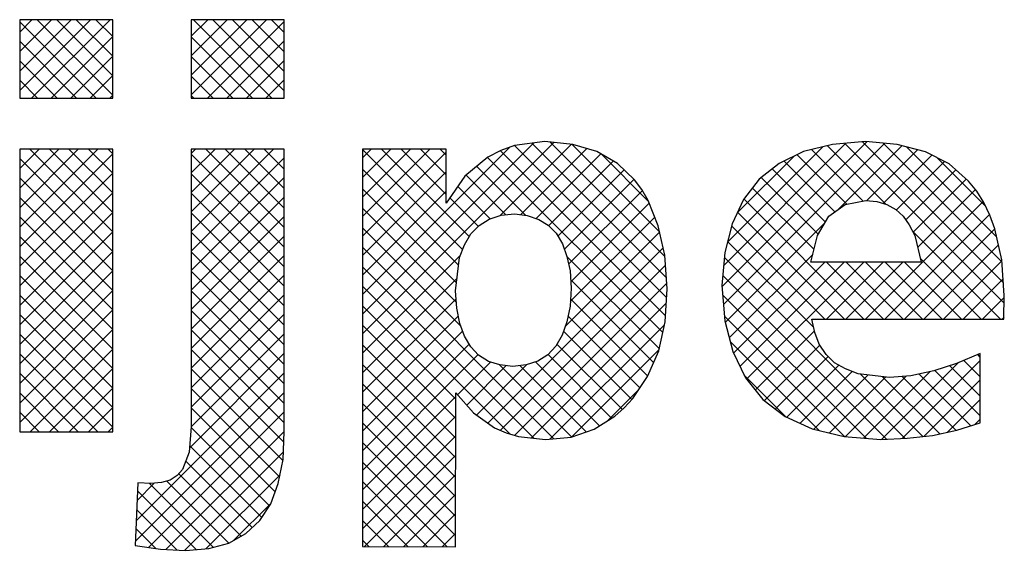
# Model space of a CAD drawing. Extents: x 25315 to 170951, y 867852 to 951952.
# Tile 77 of 119: x 155870 to 157907, y 869480 to 870578. Entities that reach past the tile are written whole.
import ezdxf

# ---------------------------------------------------------------- set-up
doc = ezdxf.new("R2010")
doc.units = 0
doc.header["$LTSCALE"] = 100
doc.layers.get('0').update_dxf_attribs({"linetype": 'CONTINUOUS'})
doc.layers.add('7', color=7, linetype='CONTINUOUS')
doc.layers.add('BL$4----', color=7, linetype='CONTINUOUS')
doc.styles.add('BURO-025', font='BUROFONT.shx', dxfattribs={"height": 250})
doc.styles.add('BURO-035', font='BUROFONT.shx', dxfattribs={"height": 350})
doc.styles.add('BURO-050', font='BUROFONT.shx', dxfattribs={"height": 500})

# ---------------------------------------------------------------- blocks, each defined once
blk = doc.blocks.new('KUIJPERSKLEUR')
at = {"color": 170}
for p, q in [((-150.81, 25.787), (-149.343, 27.254)), ((-150.81, 26.191), (-149.748, 27.254)), ((-150.81, 26.595), (-150.152, 27.254)), ((-150.81, 26.999), (-150.556, 27.254)), ((-149.229, 25.63), (-150.81, 27.212)), ((-150.563, 25.63), (-148.939, 27.254)), ((-148.885, 25.691), (-150.448, 27.254)), ((-148.885, 26.095), (-150.044, 27.254)), ((-148.885, 26.5), (-149.64, 27.254)), ((-148.885, 26.904), (-149.236, 27.254)), ((-147.261, 25.699), (-145.706, 27.254)), ((-147.261, 26.103), (-146.111, 27.254)), ((-147.261, 26.507), (-146.515, 27.254)), ((-147.261, 26.912), (-146.919, 27.254)), ((-145.592, 25.63), (-147.215, 27.254)), ((-146.926, 25.63), (-145.336, 27.22)), ((-145.336, 25.779), (-146.811, 27.254)), ((-145.336, 26.183), (-146.407, 27.254)), ((-145.336, 26.587), (-146.003, 27.254)), ((-145.336, 26.991), (-145.599, 27.254)), ((-150.159, 25.63), (-148.885, 26.904)), ((-145.996, 25.63), (-147.261, 26.896)), ((-149.633, 25.63), (-150.81, 26.808)), ((-146.522, 25.63), (-145.336, 26.816)), ((-149.755, 25.63), (-148.885, 26.5)), ((-146.4, 25.63), (-147.261, 26.492)), ((-150.037, 25.63), (-150.81, 26.404)), ((-146.118, 25.63), (-145.336, 26.412)), ((-149.351, 25.63), (-148.885, 26.096)), ((-146.804, 25.63), (-147.261, 26.088)), ((-150.441, 25.63), (-150.81, 26)), ((-145.714, 25.63), (-145.336, 26.008)), ((-148.946, 25.63), (-148.885, 25.692)), ((-147.208, 25.63), (-147.261, 25.684)), ((-143.719, 20.755), (-139.76, 24.714)), ((-143.719, 21.16), (-140.176, 24.702)), ((-140.869, 23.201), (-139.393, 24.677)), ((-137.43, 21.914), (-140.213, 24.697)), ((-137.462, 22.35), (-139.833, 24.722)), ((-137.574, 22.866), (-139.384, 24.676)), ((-136.278, 21.731), (-133.278, 24.73)), ((-136.248, 21.357), (-132.907, 24.697)), ((-136.244, 22.169), (-133.714, 24.698)), ((-130.44, 21.39), (-133.746, 24.696)), ((-130.457, 21.811), (-133.374, 24.728)), ((-130.488, 22.246), (-132.942, 24.7)), ((-150.81, 22.958), (-149.193, 24.576)), ((-150.81, 23.362), (-149.597, 24.576)), ((-150.81, 23.766), (-150.001, 24.576)), ((-150.81, 24.171), (-150.405, 24.576)), ((-150.81, 24.575), (-150.809, 24.576)), ((-150.81, 22.554), (-148.885, 24.479)), ((-148.885, 22.863), (-150.599, 24.576)), ((-148.885, 23.267), (-150.195, 24.576)), ((-148.885, 23.671), (-149.79, 24.576)), ((-148.885, 24.075), (-149.386, 24.576)), ((-148.885, 24.479), (-148.982, 24.576)), ((-147.261, 22.87), (-145.556, 24.576)), ((-147.261, 23.275), (-145.96, 24.576)), ((-147.261, 23.679), (-146.364, 24.576)), ((-147.261, 24.083), (-146.768, 24.576)), ((-147.261, 24.487), (-147.172, 24.576)), ((-145.336, 22.546), (-147.261, 24.471)), ((-145.336, 22.95), (-146.962, 24.576)), ((-145.336, 23.354), (-146.558, 24.576)), ((-145.336, 23.758), (-146.153, 24.576)), ((-145.336, 24.162), (-145.749, 24.576)), ((-145.336, 24.566), (-145.345, 24.576)), ((-143.719, 21.564), (-140.666, 24.616)), ((-143.719, 23.18), (-142.323, 24.576)), ((-143.719, 23.584), (-142.727, 24.576)), ((-143.719, 23.988), (-143.131, 24.576)), ((-143.719, 24.392), (-143.535, 24.576)), ((-141.648, 22.495), (-143.719, 24.566)), ((-143.719, 22.776), (-141.983, 24.511)), ((-141.513, 22.764), (-143.325, 24.576)), ((-141.983, 23.638), (-142.92, 24.576)), ((-141.983, 24.043), (-142.516, 24.576)), ((-141.983, 24.447), (-142.112, 24.576)), ((-137.45, 21.126), (-140.868, 24.544)), ((-137.424, 21.504), (-140.569, 24.649)), ((-140.448, 23.218), (-139.078, 24.588)), ((-140.123, 23.139), (-138.785, 24.477)), ((-137.797, 23.493), (-138.775, 24.472)), ((-136.166, 22.65), (-134.192, 24.624)), ((-133.699, 23.436), (-134.722, 24.46)), ((-133.358, 23.499), (-134.424, 24.565)), ((-132.891, 23.436), (-134.101, 24.647)), ((-133.87, 23.33), (-132.553, 24.648)), ((-133.289, 23.507), (-132.234, 24.562)), ((-132.941, 23.451), (-131.94, 24.452)), ((-130.597, 22.76), (-132.461, 24.623)), ((-148.885, 22.458), (-150.81, 24.384)), ((-147.261, 22.466), (-145.336, 24.392)), ((-137.506, 20.778), (-141.13, 24.402)), ((-139.864, 22.993), (-138.527, 24.33)), ((-135.964, 23.256), (-134.796, 24.424)), ((-133.943, 23.277), (-134.995, 24.329)), ((-132.673, 23.315), (-131.672, 24.316)), ((-130.828, 23.395), (-131.829, 24.396)), ((-150.81, 22.15), (-148.885, 24.075)), ((-145.336, 22.142), (-147.261, 24.067)), ((-141.728, 22.171), (-143.719, 24.162)), ((-143.719, 22.372), (-141.983, 24.107)), ((-140.337, 23.204), (-141.35, 24.218)), ((-139.676, 22.777), (-138.304, 24.15)), ((-134.137, 23.067), (-135.239, 24.168)), ((-132.475, 23.109), (-131.439, 24.145)), ((-148.885, 22.054), (-150.81, 23.979)), ((-147.261, 22.062), (-145.336, 23.988)), ((-140.753, 23.217), (-141.571, 24.034)), ((-139.541, 22.508), (-138.098, 23.951)), ((-134.287, 22.813), (-135.466, 23.991)), ((-132.325, 22.855), (-131.224, 23.955)), ((-150.81, 21.746), (-148.885, 23.671)), ((-145.336, 21.738), (-147.261, 23.663)), ((-141.772, 21.811), (-143.719, 23.757)), ((-143.719, 21.968), (-141.983, 23.703)), ((-141.075, 23.134), (-141.743, 23.802)), ((-139.453, 22.193), (-137.926, 23.72)), ((-134.375, 22.496), (-135.652, 23.773)), ((-132.233, 22.542), (-131.036, 23.739)), ((-148.885, 21.65), (-150.81, 23.575)), ((-147.261, 21.658), (-145.336, 23.583)), ((-141.322, 22.978), (-141.908, 23.564)), ((-139.41, 21.831), (-137.783, 23.458)), ((-133.342, 21.059), (-135.827, 23.544)), ((-133.312, 21.059), (-130.878, 23.493)), ((-150.81, 21.342), (-148.885, 23.267)), ((-145.336, 21.334), (-147.261, 23.259)), ((-141.777, 21.411), (-143.719, 23.353)), ((-133.746, 21.059), (-135.958, 23.271)), ((-148.885, 21.246), (-150.81, 23.171)), ((-147.261, 21.254), (-145.336, 23.179)), ((-139.418, 21.419), (-137.67, 23.167)), ((-136.212, 20.988), (-134.144, 23.057)), ((-132.908, 21.059), (-130.746, 23.221)), ((-150.81, 20.938), (-148.885, 22.863)), ((-145.336, 20.929), (-147.261, 22.855)), ((-141.683, 20.913), (-143.719, 22.949)), ((-139.519, 20.914), (-137.573, 22.86)), ((-134.151, 21.059), (-136.08, 22.989)), ((-132.504, 21.059), (-130.635, 22.928)), ((-130.514, 21.059), (-132.341, 22.886)), ((-148.885, 20.842), (-150.81, 22.767)), ((-147.261, 20.85), (-145.336, 22.775)), ((-134.384, 20.889), (-136.162, 22.667)), ((-150.81, 20.534), (-148.885, 22.459)), ((-145.336, 20.525), (-147.261, 22.451)), ((-139.755, 18.582), (-143.719, 22.545)), ((-141.125, 18.904), (-137.498, 22.531)), ((-132.1, 21.059), (-130.561, 22.598)), ((-148.885, 20.438), (-150.81, 22.363)), ((-147.261, 20.446), (-145.336, 22.371)), ((-143.719, 20.351), (-141.69, 22.38)), ((-137.579, 20.446), (-139.488, 22.356)), ((-132.488, 18.589), (-136.23, 22.33)), ((-136.129, 20.667), (-134.4, 22.396)), ((-136.041, 20.351), (-134.154, 22.238)), ((-135.909, 20.079), (-133.75, 22.238)), ((-135.771, 19.812), (-133.346, 22.238)), ((-134.12, 21.059), (-132.941, 22.238)), ((-132.938, 21.059), (-134.117, 22.238)), ((-133.716, 21.059), (-132.537, 22.238)), ((-132.534, 21.059), (-133.713, 22.238)), ((-132.13, 21.059), (-133.309, 22.238)), ((-131.726, 21.059), (-132.905, 22.238)), ((-131.322, 21.059), (-132.501, 22.238)), ((-130.918, 21.059), (-132.18, 22.322)), ((-131.696, 21.059), (-130.489, 22.266)), ((-150.81, 20.129), (-148.885, 22.055)), ((-145.336, 20.121), (-147.261, 22.047)), ((-140.17, 18.592), (-143.719, 22.141)), ((-140.869, 18.755), (-137.449, 22.176)), ((-148.885, 20.034), (-150.81, 21.959)), ((-147.261, 20.042), (-145.336, 21.967)), ((-143.719, 19.947), (-141.761, 21.905)), ((-140.569, 18.652), (-137.421, 21.799)), ((-137.693, 20.157), (-139.413, 21.876)), ((-132.874, 18.57), (-136.262, 21.958)), ((-131.291, 21.059), (-130.463, 21.888)), ((-150.81, 19.725), (-148.885, 21.65)), ((-145.336, 19.717), (-147.261, 21.642)), ((-140.659, 18.678), (-143.719, 21.737)), ((-148.885, 19.63), (-150.81, 21.555)), ((-147.261, 19.638), (-145.336, 21.563)), ((-143.719, 19.543), (-141.782, 21.48)), ((-137.815, 19.875), (-139.415, 21.475)), ((-133.298, 18.591), (-136.264, 21.556)), ((-130.887, 21.059), (-130.439, 21.508)), ((-150.81, 19.321), (-148.885, 21.246)), ((-145.336, 19.313), (-147.261, 21.238)), ((-141.787, 19.401), (-143.719, 21.333)), ((-140.219, 18.598), (-137.432, 21.384)), ((-148.885, 19.226), (-150.81, 21.151)), ((-147.261, 19.233), (-145.336, 21.159)), ((-143.719, 19.139), (-141.734, 21.123)), ((-137.978, 19.633), (-139.464, 21.12)), ((-133.741, 18.629), (-136.228, 21.117)), ((-130.483, 21.059), (-130.444, 21.098)), ((-150.81, 18.917), (-148.885, 20.842)), ((-145.336, 18.909), (-147.261, 20.834)), ((-141.788, 18.998), (-143.719, 20.929)), ((-143.719, 18.735), (-141.646, 20.808)), ((-139.839, 18.574), (-137.471, 20.941)), ((-138.144, 19.395), (-139.557, 20.808)), ((-135.591, 19.589), (-134.368, 20.812)), ((-148.885, 18.821), (-150.81, 20.747)), ((-147.262, 18.829), (-145.336, 20.755)), ((-134.269, 18.753), (-136.111, 20.595)), ((-150.595, 18.728), (-148.885, 20.438)), ((-145.345, 18.514), (-147.261, 20.43)), ((-143.719, 18.331), (-141.511, 20.538)), ((-141.789, 18.595), (-143.719, 20.525)), ((-138.34, 19.187), (-139.693, 20.54)), ((-139.386, 18.623), (-137.583, 20.425)), ((-135.403, 19.372), (-134.257, 20.518)), ((-149.196, 18.728), (-150.81, 20.342)), ((-147.3, 18.387), (-145.336, 20.351)), ((-143.719, 17.927), (-141.324, 20.322)), ((-141.75, 19.491), (-141.072, 20.169)), ((-138.813, 18.851), (-140.135, 20.174)), ((-138.565, 19.008), (-139.879, 20.322)), ((-135.174, 19.198), (-134.084, 20.287)), ((-132.553, 18.586), (-130.936, 20.202)), ((-130.936, 19.865), (-131.273, 20.202)), ((-130.936, 20.269), (-130.989, 20.323)), ((-150.191, 18.728), (-148.885, 20.034)), ((-145.366, 18.131), (-147.261, 20.026)), ((-141.79, 18.191), (-143.719, 20.12)), ((-141.561, 19.276), (-140.743, 20.094)), ((-141.361, 19.072), (-140.318, 20.115)), ((-139.39, 18.621), (-140.88, 20.111)), ((-139.089, 18.724), (-140.46, 20.095)), ((-134.939, 19.028), (-133.862, 20.105)), ((-134.662, 18.901), (-133.589, 19.974)), ((-133.351, 18.595), (-131.979, 19.967)), ((-132.977, 18.565), (-131.391, 20.151)), ((-130.936, 19.057), (-131.873, 19.994)), ((-130.936, 19.461), (-131.566, 20.092)), ((-149.6, 18.728), (-150.81, 19.938)), ((-148.399, 16.883), (-145.336, 19.946)), ((-134.956, 19.036), (-135.826, 19.906)), ((-134.38, 18.779), (-133.258, 19.901)), ((-134.053, 18.701), (-132.897, 19.858)), ((-133.723, 18.627), (-132.478, 19.873)), ((-132.123, 18.627), (-133.416, 19.921)), ((-131.774, 18.683), (-132.956, 19.865)), ((-131.443, 18.756), (-132.554, 19.867)), ((-131.133, 18.85), (-132.201, 19.918)), ((-132.105, 18.629), (-130.936, 19.798)), ((-149.787, 18.728), (-148.885, 19.63)), ((-145.433, 17.794), (-147.261, 19.622)), ((-141.79, 17.788), (-143.719, 19.716)), ((-138.651, 18.954), (-137.993, 19.611)), ((-150.004, 18.728), (-150.81, 19.534)), ((-148.416, 16.462), (-145.336, 19.542)), ((-143.719, 17.523), (-141.787, 19.454)), ((-131.612, 18.719), (-130.936, 19.394)), ((-149.383, 18.728), (-148.885, 19.226)), ((-145.525, 17.482), (-147.261, 19.218)), ((-141.791, 17.385), (-143.719, 19.312)), ((-150.408, 18.728), (-150.81, 19.13)), ((-148.142, 16.332), (-145.336, 19.138)), ((-143.719, 17.118), (-141.788, 19.049)), ((-131.05, 18.876), (-130.936, 18.99)), ((-148.979, 18.728), (-148.885, 18.822)), ((-145.643, 17.195), (-147.263, 18.815)), ((-141.792, 16.981), (-143.719, 18.908)), ((-147.777, 16.293), (-145.336, 18.734)), ((-143.719, 16.714), (-141.789, 18.644)), ((-145.801, 16.949), (-147.295, 18.443)), ((-141.793, 16.578), (-143.719, 18.504)), ((-147.393, 16.273), (-145.355, 18.311)), ((-143.678, 16.351), (-141.789, 18.239)), ((-145.997, 16.742), (-147.376, 18.121)), ((-141.964, 16.345), (-143.719, 18.1)), ((-146.225, 16.565), (-147.516, 17.857)), ((-146.955, 16.307), (-145.424, 17.838)), ((-143.275, 16.35), (-141.79, 17.834)), ((-148.382, 17.304), (-148.026, 17.661)), ((-146.804, 16.336), (-148.123, 17.655)), ((-146.486, 16.422), (-147.769, 17.706)), ((-142.369, 16.346), (-143.719, 17.696)), ((-147.162, 16.29), (-148.374, 17.502)), ((-142.872, 16.348), (-141.791, 17.43)), ((-147.558, 16.281), (-148.39, 17.114)), ((-146.376, 16.482), (-145.614, 17.243)), ((-142.775, 16.348), (-143.719, 17.292)), ((-142.47, 16.347), (-141.792, 17.025)), ((-147.992, 16.312), (-148.406, 16.725)), ((-143.18, 16.349), (-143.719, 16.888)), ((-142.067, 16.345), (-141.793, 16.62)), ((-143.586, 16.351), (-143.719, 16.483))]:
    blk.add_line(p, q, dxfattribs=at)
at = {"layer": '7', "color": 170, "linetype": 'CONTINUOUS'}
for p, q in [((-148.885, 27.254), (-150.81, 27.254)), ((-150.81, 27.254), (-150.81, 25.63)), ((-148.885, 25.63), (-148.885, 27.254)), ((-145.336, 27.254), (-147.261, 27.254)), ((-147.261, 27.254), (-147.261, 25.63)), ((-145.336, 25.63), (-145.336, 27.254)), ((-150.81, 25.63), (-148.885, 25.63)), ((-147.261, 25.63), (-145.336, 25.63)), ((-139.947, 24.733), (-140.575, 24.648)), ((-139.364, 24.674), (-139.947, 24.733)), ((-138.866, 24.523), (-139.364, 24.674)), ((-133.994, 24.674), (-134.59, 24.523)), ((-133.313, 24.733), (-133.994, 24.674)), ((-132.652, 24.674), (-133.313, 24.733)), ((-132.069, 24.517), (-132.652, 24.674)), ((-150.81, 24.576), (-150.81, 18.728)), ((-148.885, 24.576), (-150.81, 24.576)), ((-148.885, 18.728), (-148.885, 24.576)), ((-147.261, 24.576), (-147.261, 18.833)), ((-145.336, 24.576), (-147.261, 24.576)), ((-145.336, 18.722), (-145.336, 24.576)), ((-143.719, 24.576), (-143.719, 16.351)), ((-141.983, 24.576), (-143.719, 24.576)), ((-141.983, 23.456), (-141.983, 24.576)), ((-140.857, 24.55), (-141.125, 24.406)), ((-140.575, 24.648), (-140.857, 24.55)), ((-138.441, 24.281), (-138.866, 24.523)), ((-134.59, 24.523), (-135.094, 24.281)), ((-131.578, 24.268), (-132.069, 24.517)), ((-141.125, 24.406), (-141.597, 24.013)), ((-138.087, 23.941), (-138.441, 24.281)), ((-135.094, 24.281), (-135.513, 23.954)), ((-131.178, 23.915), (-131.578, 24.268)), ((-141.597, 24.013), (-141.983, 23.456)), ((-137.936, 23.738), (-138.087, 23.941)), ((-135.513, 23.954), (-135.834, 23.535)), ((-131.008, 23.705), (-131.178, 23.915)), ((-137.805, 23.515), (-137.936, 23.738)), ((-130.864, 23.469), (-131.008, 23.705)), ((-137.602, 22.991), (-137.805, 23.515)), ((-135.834, 23.535), (-136.07, 23.031)), ((-134.066, 23.188), (-133.732, 23.43)), ((-133.732, 23.43), (-133.306, 23.509)), ((-133.306, 23.509), (-133.077, 23.489)), ((-133.077, 23.489), (-132.868, 23.43)), ((-132.868, 23.43), (-132.684, 23.325)), ((-130.739, 23.207), (-130.864, 23.469)), ((-140.85, 23.207), (-140.575, 23.233)), ((-140.575, 23.233), (-140.307, 23.201)), ((-132.684, 23.325), (-132.534, 23.188)), ((-141.302, 22.998), (-141.093, 23.129)), ((-141.093, 23.129), (-140.85, 23.207)), ((-140.307, 23.201), (-140.071, 23.122)), ((-140.071, 23.122), (-139.875, 23.004)), ((-136.07, 23.031), (-136.221, 22.434)), ((-134.302, 22.788), (-134.066, 23.188)), ((-132.534, 23.188), (-132.403, 23.011)), ((-130.635, 22.926), (-130.739, 23.207)), ((-141.61, 22.598), (-141.479, 22.821)), ((-141.479, 22.821), (-141.302, 22.998)), ((-139.875, 23.004), (-139.711, 22.834)), ((-139.711, 22.834), (-139.58, 22.618)), ((-137.465, 22.382), (-137.602, 22.991)), ((-132.403, 23.011), (-132.292, 22.788)), ((-130.491, 22.284), (-130.635, 22.926)), ((-139.58, 22.618), (-139.488, 22.356)), ((-134.439, 22.238), (-134.302, 22.788)), ((-132.292, 22.788), (-132.16, 22.238)), ((-141.708, 22.33), (-141.61, 22.598)), ((-136.221, 22.434), (-136.279, 21.754)), ((-141.793, 21.642), (-141.708, 22.33)), ((-139.488, 22.356), (-139.423, 22.055)), ((-137.412, 21.681), (-137.465, 22.382)), ((-132.16, 22.238), (-134.439, 22.238)), ((-130.438, 21.544), (-130.491, 22.284)), ((-139.423, 22.055), (-139.403, 21.701)), ((-141.767, 21.282), (-141.793, 21.642)), ((-139.403, 21.701), (-139.423, 21.328)), ((-137.458, 21.001), (-137.412, 21.681)), ((-136.279, 21.754), (-136.221, 21.02)), ((-130.445, 21.059), (-130.438, 21.544)), ((-141.702, 20.968), (-141.767, 21.282)), ((-139.423, 21.328), (-139.488, 21.001)), ((-139.488, 21.001), (-139.586, 20.725)), ((-137.589, 20.398), (-137.458, 21.001)), ((-136.221, 21.02), (-136.057, 20.385)), ((-134.42, 21.059), (-130.445, 21.059)), ((-134.361, 20.778), (-134.42, 21.059)), ((-141.61, 20.706), (-141.702, 20.968)), ((-141.479, 20.483), (-141.61, 20.706)), ((-139.586, 20.725), (-139.718, 20.496)), ((-134.269, 20.536), (-134.361, 20.778)), ((-141.315, 20.313), (-141.479, 20.483)), ((-139.718, 20.496), (-139.881, 20.319)), ((-137.818, 19.868), (-137.589, 20.398)), ((-136.057, 20.385), (-135.795, 19.841)), ((-134.125, 20.326), (-134.269, 20.536)), ((-141.112, 20.182), (-141.315, 20.313)), ((-140.877, 20.11), (-141.112, 20.182)), ((-140.091, 20.188), (-140.333, 20.11)), ((-139.881, 20.319), (-140.091, 20.188)), ((-133.948, 20.156), (-134.125, 20.326)), ((-130.936, 20.346), (-131.427, 20.136)), ((-130.936, 18.911), (-130.936, 20.346)), ((-140.608, 20.077), (-140.877, 20.11)), ((-140.333, 20.11), (-140.608, 20.077)), ((-133.725, 20.025), (-133.948, 20.156)), ((-133.464, 19.926), (-133.725, 20.025)), ((-131.899, 19.985), (-132.37, 19.881)), ((-131.427, 20.136), (-131.899, 19.985)), ((-138.126, 19.416), (-137.818, 19.868)), ((-135.795, 19.841), (-135.435, 19.396)), ((-132.815, 19.848), (-133.464, 19.926)), ((-132.37, 19.881), (-132.815, 19.848)), ((-141.793, 16.344), (-141.787, 19.534)), ((-141.787, 19.534), (-141.42, 19.115)), ((-138.303, 19.219), (-138.126, 19.416)), ((-135.435, 19.396), (-134.97, 19.042)), ((-138.499, 19.049), (-138.303, 19.219)), ((-141.42, 19.115), (-140.988, 18.807)), ((-138.925, 18.781), (-138.499, 19.049)), ((-134.97, 19.042), (-134.413, 18.787)), ((-147.261, 18.833), (-147.307, 18.303)), ((-140.988, 18.807), (-140.746, 18.702)), ((-139.403, 18.617), (-138.925, 18.781)), ((-134.413, 18.787), (-133.752, 18.63)), ((-131.925, 18.649), (-131.42, 18.761)), ((-131.42, 18.761), (-130.936, 18.911)), ((-150.81, 18.728), (-148.885, 18.728)), ((-145.362, 18.152), (-145.336, 18.722)), ((-140.746, 18.702), (-140.49, 18.63)), ((-140.49, 18.63), (-139.934, 18.564)), ((-139.934, 18.564), (-139.403, 18.617)), ((-133.752, 18.63), (-132.992, 18.564)), ((-132.992, 18.564), (-132.448, 18.591)), ((-132.448, 18.591), (-131.925, 18.649)), ((-147.307, 18.303), (-147.444, 17.942)), ((-145.46, 17.654), (-145.362, 18.152)), ((-147.444, 17.942), (-147.549, 17.818)), ((-147.7, 17.726), (-147.877, 17.674)), ((-147.549, 17.818), (-147.7, 17.726)), ((-148.368, 17.667), (-148.42, 16.371)), ((-148.099, 17.654), (-148.368, 17.667)), ((-147.877, 17.674), (-148.099, 17.654)), ((-145.617, 17.235), (-145.46, 17.654)), ((-145.84, 16.888), (-145.617, 17.235)), ((-146.128, 16.619), (-145.84, 16.888)), ((-146.482, 16.423), (-146.128, 16.619)), ((-148.42, 16.371), (-147.896, 16.299)), ((-147.896, 16.299), (-147.379, 16.272)), ((-147.379, 16.272), (-146.894, 16.312)), ((-146.894, 16.312), (-146.482, 16.423)), ((-143.719, 16.351), (-141.793, 16.344))]:
    blk.add_line(p, q, dxfattribs=at)
at = {"color": 150, "style": 'BURO-025'}
for tag, p in [('TKSCHAAL', (-167, 67)), ('TKBLADNR', (-124, 67)), ('TKDATCREAT', (-81, 67)), ('TKDATA', (-30, 67)), ('TKINIT', (-30, 58)), ('PRPRLEID', (-30, 49)), ('PRGRLEID', (-30, 40))]:
    blk.add_attdef(tag, p, '', height=2.5, dxfattribs=at)
at = {"color": 3, "style": 'BURO-035'}
for tag, p in [('PROMSCHR', (-177, 55)), ('TK1OMSCHR', (-177, 42))]:
    blk.add_attdef(tag, p, '', height=3.5, dxfattribs=at)
at = {"color": 1, "style": 'BURO-025'}
blk.add_attdef('TKFILE', (-4, 40), '', height=2.5, rotation=90, dxfattribs=at)
blk.add_attdef('PRNAAM', (-30, 31.5), '', height=2.5, dxfattribs=at)
at = {"color": 4, "style": 'BURO-050'}
blk.add_attdef('TKTEKNR', (-48, 19), '', height=5, dxfattribs=at)

msp = doc.modelspace()

# ---------------------------------------------------------------- block references
at = {"layer": 'BL$4----', "xscale": 100, "yscale": 100, "zscale": 100}
msp.add_blockref('KUIJPERSKLEUR', (170950.7, 867852.4), dxfattribs=at)

doc.saveas('drawing.dxf')
